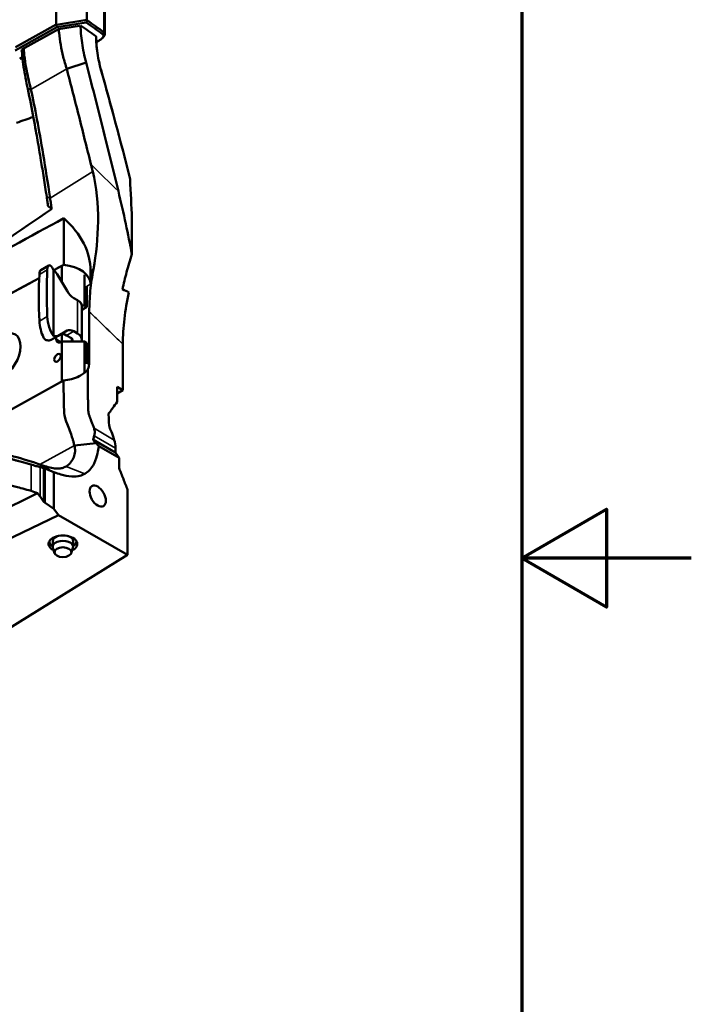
# Model space of a CAD drawing. Header units: millimetres. Extents: x 0 to 2100, y 0 to 1485.
# Tile 256 of 256: x 1902 to 2100, y 611 to 901. Entities that reach past the tile are written whole.
import ezdxf

# ---------------------------------------------------------------- set-up
doc = ezdxf.new("R2010")
doc.units = ezdxf.units.MM
doc.header["$LTSCALE"] = 5
doc.layers.get('0').update_dxf_attribs({"lineweight": 25})
for name, color, linetype, lineweight in [('Rahmen (ISO)', 7, 'Continuous', 70), ('Sichtbar (ISO)', 7, 'Continuous', 50), ('Sichtbar schmal (ISO)', 7, 'Continuous', 35)]:
    doc.layers.add(name, color=color, linetype=linetype, lineweight=lineweight)

# ---------------------------------------------------------------- blocks, each defined once
blk = doc.blocks.new('Ränder Vorgaberahmen')
at = {"layer": 'Rahmen (ISO)', "flags": 128}
for points in [[(10, 10), (10, 287), (410, 287), (410, 10), (10, 10)], [(420, 148.5), (410, 148.5), (415, 151.387), (415, 145.613), (410, 148.5)]]:
    blk.add_lwpolyline(points, dxfattribs=at)

msp = doc.modelspace()

# ---------------------------------------------------------------- linework, layer by layer
at = {"layer": 'Sichtbar (ISO)'}
for p, q in [((1927.0732, 1036.1252), (1927.0732, 896.9512)), ((1921.8269, 901.1723), (1921.8269, 952.2777)), ((1912.6922, 899.792), (1912.6922, 951.2007)), ((1900.7287, 893.0914), (1912.6922, 899.792)), ((1912.7976, 899.7289), (1912.6922, 899.792)), ((1921.8269, 901.1723), (1912.7976, 899.7289)), ((1912.976, 899.0177), (1912.7976, 899.7289)), ((1921.586, 900.3941), (1912.976, 899.0177)), ((1900.6679, 892.1241), (1912.976, 899.0177)), ((1913.4347, 898.4313), (1902.6337, 892.3818)), ((1919.6551, 899.4257), (1913.4347, 898.4313)), ((1926.7643, 897.5371), (1926.4284, 896.9874)), ((1924.4609, 894.4823), (1924.461, 894.4824)), ((1924.5732, 896.0306), (1924.5732, 895.6441)), ((1924.5987, 894.5644), (1925.3354, 895.0031)), ((1902.6337, 892.3818), (1902.5379, 891.8205)), ((1901.9801, 889.6844), (1902.7973, 890.1422)), ((1915.8541, 886.7008), (1921.5408, 888.5946)), ((1925.971, 886.4083), (1925.971, 886.4082)), ((1905.3046, 880.613), (1904.3553, 880.8363)), ((1914.9595, 842.6823), (1914.953, 828.9892)), ((1935.0804, 832.0908), (1935.0804, 842.5155)), ((1908.2194, 827.4291), (1910.56, 828.7805)), ((1914.4294, 828.7052), (1914.4294, 823.9239)), ((1922.8939, 823.3143), (1922.8957, 827.1557)), ((1913.3591, 825.7777), (1915.9449, 821.299)), ((1921.0894, 816.964), (1921.0894, 826.0316)), ((1921.7965, 822.6795), (1921.7965, 816.5558)), ((1919.0056, 818.5754), (1917.9449, 819.1877)), ((1921.0894, 816.964), (1920.3066, 816.964)), ((1920.3236, 816.7382), (1920.3236, 806.9403)), ((1920.5036, 815.8093), (1920.3236, 815.8093)), ((1921.7965, 816.5558), (1920.5036, 815.8093)), ((1921.7965, 816.5558), (1921.0894, 816.964)), ((1922.5036, 800.2258), (1922.5036, 815.1651)), ((1913.3591, 808.095), (1915.9449, 809.5879)), ((1911.2378, 806.8702), (1913.3591, 808.095)), ((1912.7672, 807.0719), (1912.7672, 807.7533)), ((1914.4094, 806.3386), (1914.4094, 808.544)), ((1917.2378, 807.3485), (1915.8236, 808.165)), ((1919.0056, 808.7774), (1917.9449, 809.3898)), ((1914.4294, 806.3496), (1914.2185, 806.234)), ((1914.4294, 806.3496), (1914.4294, 794.6084)), ((1921.0894, 806.3496), (1914.4294, 806.3496)), ((1916.9218, 806.3496), (1917.2378, 806.532)), ((1921.7965, 805.9413), (1921.0894, 806.3496)), ((1921.0894, 797.282), (1921.0894, 806.3496)), ((1921.7965, 805.9413), (1921.7965, 799.8176)), ((1932.4031, 805.6259), (1932.4031, 792.0609)), ((1930.7338, 793.0246), (1932.4031, 792.0609)), ((1932.4031, 792.0609), (1930.7338, 791.0971)), ((1918.1106, 775.7067), (1918.1106, 775.7067)), ((1918.1157, 775.7072), (1924.5053, 776.409)), ((1931.2806, 772.0677), (1925.3463, 775.4939)), ((1930.2478, 774.9587), (1930.2478, 773.7794)), ((1931.2806, 772.0677), (1930.34, 773.4273)), ((1931.2806, 772.0677), (1931.2806, 769.1088)), ((1908.2637, 770.0218), (1910.6988, 768.4376)), ((1912.0946, 757.1084), (1912.0946, 767.8431)), ((1907.235, 761.6425), (1894.2513, 755.3525)), ((1909.0074, 759.2456), (1907.9861, 760.6694)), ((1933.8047, 762.6279), (1933.8047, 743.4866)), ((1912.0946, 757.1084), (1909.4557, 758.8142)), ((1894.2513, 745.9628), (1913.4261, 755.2522)), ((1912.0946, 757.1084), (1913.4261, 755.2522)), ((1933.8047, 743.4866), (1913.4261, 755.2522)), ((1910.7254, 747.5745), (1910.7254, 747.5618)), ((1911.7254, 747.5618), (1911.7254, 745.9288)), ((1917.7254, 747.5618), (1917.7254, 745.9288)), ((1918.7254, 747.5745), (1918.7254, 747.5618)), ((1893.2011, 718.3476), (1933.8047, 743.4866)), ((1912.2648, 744.0407), (1911.7726, 745.6226)), ((1917.186, 744.0407), (1917.6781, 745.6226))]:
    msp.add_line(p, q, dxfattribs=at)
for centre, major_axis, ratio, start_param, end_param in [((1051.8114, 584.354), (-921.1655, -246.8255), 0.31783725, 3.39332029, 3.40763278), ((1051.8114, 134.035), (577.603, 1123.7314), 0.64522027, 5.73729506, 5.73752924), ((1921.5732, 895.3132), (-2.9892, -0.8009), 0.31783725, 3.05663343, 3.39332029), ((1921.5732, 895.3132), (-2.9892, -0.8009), 0.31783725, 2.91634376, 2.91638569), ((1921.5732, 895.6396), (3, 0), 0.57735027, 6.28308658, 6.28318531), ((-34045.2181, -19130.5591), (51548.8336, 23394.7579), 0.08602677, 0.76072206, 0.76085564), ((2614.9288, 1285.9292), (-920.2392, -600.6905), 0.02179298, 5.56837548, 5.61554904), ((1102.7429, 348.2051), (969.8193, 572.1321), 0.02187597, 0.56534055, 0.62055376), ((1874.0375, 826.4939), (48.8545, 1.0183), 0.58529888, 6.27072199, 6.84896751), ((1909.2868, 823.4266), (0.974, -4.0402), 0.28544308, 3.22565268, 3.90352493), ((1939.5963, 773.8802), (19.1255, -79.3327), 0.28544308, 3.90352493, 4.11857677), ((1911.6274, 824.7779), (0.974, -4.0402), 0.28544308, 2.28645265, 3.90352493), ((1878.6629, 803.4918), (-193.9578, -106.3378), 0.02265904, 4.5117694, 4.52705626), ((1878.663, 803.4918), (193.958, 106.3377), 0.02265903, 1.37292396, 1.38546376), ((1911.3591, 824.623), (-2, 3.4641), 0.57735027, 4.71238898, 5.23595489), ((1913.1223, 823.387), (-9.7713, 0.11), 0.58501661, 3.14812953, 4.53051475), ((1878.663, 803.4918), (193.958, 106.3377), 0.02265903, 1.40794342, 1.5298081), ((1878.6629, 803.4918), (-193.9578, -106.3378), 0.02265904, 4.54953582, 4.67003552), ((1937.2556, 772.5288), (-19.1255, 79.3327), 0.28544308, 0.76193227, 0.97698411), ((1917.9449, 822.4537), (2, -3.4641), 0.57735027, 4.71238898, 5.49778714), ((1916.8467, 825.5372), (-3.5, 6.0622), 0.57735027, 3.92699082, 3.92720591), ((2285.1937, 1068.2021), (-553.8383, 0), 0.57735027, 0.87997269, 0.88440077), ((1915.8236, 816.7382), (4.5, 0), 0.57735027, 0, 0.78539816), ((1911.6274, 811.714), (-0.974, 4.0402), 0.28544308, 0.97698411, 2.59405639), ((1909.2868, 810.3626), (-0.974, 4.0402), 0.28544308, 0.97698411, 2.25023005), ((1917.9449, 806.1238), (-2, 3.4641), 0.57735027, 5.49778714, 6.28318531), ((1909.2378, 810.3343), (2, -3.4641), 0.57735027, 5.7884242, 6.28318531), ((1911.3591, 811.5591), (2, -3.4641), 0.57735027, 5.7596194, 6.28318531), ((1914.2185, 807.867), (1.0402, 1.7086), 0.59226017, 2.36998809, 3.94078442), ((1915.8236, 804.899), (-2, 3.4641), 0.57735027, 5.49778714, 6.28318531), ((1916.5307, 806.9403), (1, 0), 0.57735027, 5.49778714, 7.06858347), ((1915.8236, 806.9403), (4.5, 0), 0.57735027, 6.05381426, 7.06858347), ((1917.5538, 803.0836), (3.5, -6.0622), 0.57735074, 0.38254595, 0.78539783), ((1878.6629, 780.6299), (-193.9578, -106.3378), 0.02265904, 1.59836242, 1.74653364), ((1923.362, 770.7693), (4.8081, 8.7702), 0.56203457, 5.48535777, 5.81115635), ((1930.9363, 774.1984), (-0.4808, -0.877), 0.56203457, 5.48535777, 6.00895655), ((1900.915, 757.1682), (10, 0), 0.57735027, 0.8866681, 1.11119674), ((1900.8457, 756.0283), (7.5376, -9.6013), 0.6962437, 1.50860801, 1.60935828), ((1909.7145, 759.7044), (0.7498, -0.9553), 0.69262647, 4.65000667, 5.17360544), ((1914.7254, 746.7453), (4.25, 0), 0.57735027, 5.40526315, 10.30270012), ((1914.7254, 747.5618), (-3, 0), 0.57735027, 5.29989868, 6.28318531), ((1914.7254, 747.5618), (3, 0), 0.57735027, 0, 0.98328663), ((1914.7254, 747.5618), (-4, 0), 0.57735027, 6.27766101, 7.00591955), ((1914.7254, 745.9288), (3, 0), 0.57735027, 6.10547471, 9.60248856), ((1914.7254, 747.5618), (4, 0), 0.57735027, 5.56045106, 6.28870961)]:
    msp.add_ellipse(centre, major_axis=major_axis, ratio=ratio, start_param=start_param, end_param=end_param, dxfattribs=at)
for centre, major_axis, ratio in [((1896.8035, 801.9998), (3.9009, 6.4072), 0.59226017), ((1913.13, 801.5552), (-0.6762, -1.1106), 0.59226017), ((1924.9784, 760.8299), (-1.7, 2.9445), 0.57735027), ((1914.7254, 744.2958), (-2.5, 0), 0.57735027)]:
    msp.add_ellipse(centre, major_axis=major_axis, ratio=ratio, dxfattribs=at)
for points, knots in [([(1919.9439, 899.4722), (1919.9461, 898.7257), (1919.9815, 897.9269), (1920.1179, 896.2112), (1920.2228, 895.29), (1920.4981, 893.4066), (1920.6684, 892.4451), (1921.0645, 890.5146), (1921.2918, 889.5423), (1921.5408, 888.5944)], [0.00981421, 0.00981421, 0.00981421, 0.00981421, 0.28278792, 0.28278792, 0.57355955, 0.57355955, 0.86552073, 0.86552073, 1.16338622, 1.16338622, 1.16338622, 1.16338622]), ([(1921.9019, 900.9611), (1921.8492, 900.8666), (1921.7966, 900.7721), (1921.6913, 900.5831), (1921.6387, 900.4886), (1921.586, 900.3941)], [-0.0650229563, -0.0650229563, -0.0650229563, -0.0650229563, -0.0325159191, -0.0325159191, -0.0000156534, -0.0000156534, -0.0000156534, -0.0000156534]), ([(1926.4278, 896.987), (1925.6384, 897.5611), (1924.8403, 898.1319), (1923.2264, 899.2676), (1922.4105, 899.8325), (1921.586, 900.3941)], [0.00008243, 0.00008243, 0.00008243, 0.00008243, 0.76532636, 0.76532636, 1.53137214, 1.53137214, 1.53137214, 1.53137214]), ([(1926.7644, 897.5377), (1925.9715, 898.1146), (1925.1699, 898.6883), (1923.549, 899.8294), (1922.7297, 900.3969), (1921.9019, 900.9611)], [0.00008657, 0.00008657, 0.00008657, 0.00008657, 0.76863115, 0.76863115, 1.53769814, 1.53769814, 1.53769814, 1.53769814]), ([(1913.5016, 898.442), (1913.5252, 898.0674), (1913.5552, 897.6864), (1913.6985, 896.1767), (1913.8602, 895.0125), (1914.2784, 892.6497), (1914.5333, 891.4577), (1915.1334, 889.0664), (1915.4786, 887.8717), (1915.8553, 886.7013)], [-1.24103362, -1.24103362, -1.24103362, -1.24103362, -1.11291311, -1.11291311, -0.74065793, -0.74065793, -0.37264414, -0.37264414, -0.00015734, -0.00015734, -0.00015734, -0.00015734]), ([(1925.3364, 895.003), (1925.6399, 895.1838), (1925.9008, 895.3693), (1926.3315, 895.7423), (1926.4918, 895.9274), (1926.6933, 896.2842), (1926.7272, 896.4501), (1926.6692, 896.7477), (1926.5783, 896.8795), (1926.4292, 896.9876)], [0.000063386, 0.000063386, 0.000063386, 0.000063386, 0.132335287, 0.132335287, 0.273430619, 0.273430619, 0.41926809, 0.41926809, 0.56386897, 0.56386897, 0.56386897, 0.56386897]), ([(1926.6267, 896.0725), (1926.6621, 896.1098), (1926.6954, 896.1469), (1926.8166, 896.2901), (1926.889, 896.3945), (1926.9998, 896.5993), (1927.0374, 896.6992), (1927.0867, 896.9411), (1927.0754, 897.0774), (1926.9753, 897.3252), (1926.8876, 897.436), (1926.7646, 897.5361)], [0.195565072, 0.195565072, 0.195565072, 0.195565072, 0.222783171, 0.222783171, 0.300914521, 0.300914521, 0.380104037, 0.380104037, 0.49973648, 0.49973648, 0.617970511, 0.617970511, 0.617970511, 0.617970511]), ([(1924.5733, 895.6395), (1924.5732, 894.8111), (1924.6234, 893.8642), (1924.8235, 891.914), (1924.9732, 890.8894), (1925.3518, 888.8651), (1925.585, 887.8417), (1925.885, 886.7186), (1925.9277, 886.5628), (1925.971, 886.4083)], [0, 0, 0, 0, 0.31918621, 0.31918621, 0.628510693, 0.628510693, 0.9378062, 0.9378062, 0.988061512, 0.988061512, 0.988061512, 0.988061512]), ([(1902.6483, 892.39), (1902.67, 891.7952), (1902.7082, 891.1788), (1902.8632, 889.3364), (1903.0063, 888.2202), (1903.3103, 886.1767), (1903.4947, 885.1096), (1903.9006, 882.9654), (1904.1224, 881.8889), (1904.3546, 880.836)], [-1.12393746, -1.12393746, -1.12393746, -1.12393746, -0.96450564, -0.96450564, -0.6549455, -0.6549455, -0.329457, -0.329457, -0.00023215, -0.00023215, -0.00023215, -0.00023215]), ([(1903.1629, 892.6782), (1903.1878, 892.3155), (1903.2184, 891.9464), (1903.3663, 890.3931), (1903.5295, 889.1661), (1903.8375, 887.3248), (1903.9474, 886.7223), (1904.424, 884.2661), (1904.8416, 882.4207), (1905.3048, 880.6124)], [0.24650165, 0.24650165, 0.24650165, 0.24650165, 0.37066691, 0.37066691, 0.76026399, 0.76026399, 0.94786066, 0.94786066, 1.52050234, 1.52050234, 1.52050234, 1.52050234]), ([(1931.0756, 850.6542), (1929.5586, 856.9739), (1928.0068, 863.2893), (1924.8286, 875.9365), (1923.2019, 882.2681), (1921.5412, 888.5949)], [-3.97904429, -3.97904429, -3.97904429, -3.97904429, -1.99352511, -1.99352511, -0.00009737, -0.00009737, -0.00009737, -0.00009737]), ([(1915.8529, 886.7008), (1917.0776, 882.0253), (1918.2836, 877.347), (1920.6577, 867.9855), (1921.8258, 863.3022), (1922.9751, 858.6165)], [0.00009198, 0.00009198, 0.00009198, 0.00009198, 1.47251483, 1.47251483, 2.94489815, 2.94489815, 2.94489815, 2.94489815]), ([(1904.3551, 880.8358), (1904.9703, 878.0396), (1905.5726, 874.9734), (1906.3163, 870.9708), (1906.5404, 869.7328), (1907.0898, 866.6355), (1907.4168, 864.7337), (1907.9032, 861.8412), (1908.0757, 860.8016), (1908.5241, 858.0697), (1908.7974, 856.3746), (1909.2163, 853.738), (1909.3617, 852.8154), (1909.6562, 850.9328), (1909.8079, 849.9556), (1909.9558, 848.997)], [0.00029363, 0.00029363, 0.00029363, 0.00029363, 0.87416789, 0.87416789, 1.25890825, 1.25890825, 1.84898855, 1.84898855, 2.17962954, 2.17962954, 2.7199396, 2.7199396, 3.00870696, 3.00870696, 3.31215032, 3.31215032, 3.31215032, 3.31215032]), ([(1910.9547, 848.6663), (1910.2477, 853.2439), (1909.6081, 857.2603), (1907.65, 868.9741), (1906.4809, 875.3234), (1905.3046, 880.6123)], [0.00007193, 0.00007193, 0.00007193, 0.00007193, 1.42972567, 1.42972567, 3.96430788, 3.96430788, 3.96430788, 3.96430788]), ([(1922.9752, 858.6165), (1923.0635, 858.2563), (1923.1529, 857.8961), (1923.3336, 857.1761), (1923.425, 856.8162), (1923.5173, 856.4565)], [0.000007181, 0.000007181, 0.000007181, 0.000007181, 0.113210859, 0.113210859, 0.226414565, 0.226414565, 0.226414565, 0.226414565]), ([(1923.5173, 856.4565), (1924.6865, 851.9013), (1925.1348, 846.8496), (1925.0408, 836.8785), (1924.5412, 832.0406), (1923.7229, 827.6687)], [0.00000099, 0.00000099, 0.00000099, 0.00000099, 1.43350049, 1.43350049, 2.81361785, 2.81361785, 2.81361785, 2.81361785]), ([(1931.0756, 850.6542), (1931.8378, 847.4791), (1932.573, 844.2606), (1933.9042, 838.0772), (1934.5132, 835.0827), (1935.0804, 832.0908)], [0.0000022, 0.0000022, 0.0000022, 0.0000022, 0.99756691, 0.99756691, 1.9121336, 1.9121336, 1.9121336, 1.9121336]), ([(1909.9561, 848.9969), (1910.0265, 848.5402), (1910.0958, 848.0815), (1910.2319, 847.1593), (1910.2987, 846.6959), (1910.3643, 846.2309)], [0.000099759, 0.000099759, 0.000099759, 0.000099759, 0.14271188, 0.14271188, 0.285643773, 0.285643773, 0.285643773, 0.285643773]), ([(1911.367, 845.4223), (1911.3022, 845.964), (1911.2359, 846.5036), (1911.099, 847.5853), (1911.0284, 848.1273), (1910.9558, 848.6663)], [0.000001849, 0.000001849, 0.000001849, 0.000001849, 0.166013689, 0.166013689, 0.334360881, 0.334360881, 0.334360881, 0.334360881]), ([(1910.3645, 846.2307), (1910.5329, 846.0982), (1910.7009, 845.9645), (1911.035, 845.6952), (1911.2014, 845.5593), (1911.367, 845.4223)], [-0.226642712, -0.226642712, -0.226642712, -0.226642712, -0.113290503, -0.113290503, -0.000010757, -0.000010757, -0.000010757, -0.000010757]), ([(1932.3034, 821.7572), (1932.6464, 823.4237), (1933.0445, 825.1052), (1933.967, 828.5544), (1934.4954, 830.3216), (1935.0804, 832.0908)], [0.000001, 0.000001, 0.000001, 0.000001, 0.55517918, 0.55517918, 1.13266346, 1.13266346, 1.13266346, 1.13266346]), ([(1911.8587, 827.6385), (1911.864, 827.6283), (1911.8696, 827.6181), (1911.9271, 827.5199), (1912.0042, 827.4322), (1912.0912, 827.355)], [0.109144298, 0.109144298, 0.109144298, 0.109144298, 0.1135917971, 0.1135917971, 0.1518302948, 0.1518302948, 0.1518302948, 0.1518302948]), ([(1922.5036, 815.1651), (1922.5036, 817.1516), (1922.6058, 819.196), (1923.0132, 823.3745), (1923.3181, 825.5061), (1923.7229, 827.6687)], [-1.45910432, -1.45910432, -1.45910432, -1.45910432, -0.72921747, -0.72921747, -0.000001, -0.000001, -0.000001, -0.000001]), ([(1934.197, 820.8575), (1933.6038, 818.2214), (1933.1558, 815.6214), (1932.5544, 810.5243), (1932.4031, 808.0325), (1932.4031, 805.6259)], [-1.76376332, -1.76376332, -1.76376332, -1.76376332, -0.88424578, -0.88424578, -0.000001, -0.000001, -0.000001, -0.000001]), ([(1909.0017, 807.6077), (1909.0774, 807.4584), (1909.1685, 807.3193), (1909.4865, 806.9638), (1909.7591, 806.8058), (1910.0439, 806.7384), (1910.0461, 806.7379), (1910.0483, 806.7374)], [-1.9249245, -1.9249245, -1.9249245, -1.9249245, -1.861495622, -1.861495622, -1.736173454, -1.736173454, -1.73519642, -1.73519642, -1.73519642, -1.73519642]), ([(1912.0912, 807.9817), (1912.0042, 808.005), (1911.9271, 808.0458), (1911.8696, 808.1066), (1911.864, 808.1131), (1911.8587, 808.1197)], [0.1568222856, 0.1568222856, 0.1568222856, 0.1568222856, 0.1950607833, 0.1950607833, 0.1995082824, 0.1995082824, 0.1995082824, 0.1995082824]), ([(1922.1073, 798.2139), (1921.763, 797.744), (1921.3255, 797.3231), (1920.433, 796.6591), (1919.9991, 796.3971), (1918.8262, 795.8074), (1918.0484, 795.5237), (1916.5, 795.1132), (1915.7261, 794.9752), (1914.9458, 794.8942)], [-0.854998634, -0.854998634, -0.854998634, -0.854998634, -0.652132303, -0.652132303, -0.490079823, -0.490079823, -0.236274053, -0.236274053, -0.000001, -0.000001, -0.000001, -0.000001]), ([(1923.9074, 780.8031), (1923.7857, 781.1424), (1923.6611, 781.4791), (1923.4219, 782.1117), (1923.3092, 782.404), (1923.1204, 782.8874), (1923.0485, 783.07), (1922.9341, 783.3599), (1922.8919, 783.4666), (1922.7834, 783.7409), (1922.7614, 783.7967), (1922.6812, 784.0009), (1922.6296, 784.132), (1922.5627, 784.3121), (1922.5412, 784.3718), (1922.4765, 784.5606), (1922.4374, 784.688), (1922.3635, 784.9765), (1922.3323, 785.1306), (1922.2362, 785.7248), (1922.1918, 786.2801), (1922.1421, 787.7106), (1922.1314, 788.3873), (1922.1184, 789.5621), (1922.1147, 790.2118), (1922.1032, 793.2695), (1922.1073, 795.7429), (1922.1073, 798.2139)], [0.000001, 0.000001, 0.000001, 0.000001, 0.15753247, 0.15753247, 0.29743127, 0.29743127, 0.38530672, 0.38530672, 0.43478924, 0.43478924, 0.53864228, 0.53864228, 0.66396528, 0.66396528, 0.72525275, 0.72525275, 0.85520587, 0.85520587, 1.00062558, 1.00062558, 1.39199611, 1.39199611, 1.66464424, 1.66464424, 1.94867616, 1.94867616, 3.13218676, 3.13218676, 3.13218676, 3.13218676]), ([(1918.1061, 775.704), (1918.096, 775.7519), (1918.0554, 775.9448), (1917.9503, 776.3801), (1917.9088, 776.5426), (1917.7869, 777.0016), (1917.7016, 777.2996), (1917.4668, 778.0789), (1917.3052, 778.5718), (1916.9003, 779.7438), (1916.646, 780.427), (1915.789, 782.6438), (1915.5392, 783.1689), (1914.9611, 785.4703), (1914.9465, 787.433), (1914.9458, 794.8942)], [0.000600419, 0.000600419, 0.000600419, 0.000600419, 0.015861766, 0.015861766, 0.025050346, 0.025050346, 0.042366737, 0.042366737, 0.071959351, 0.071959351, 0.115690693, 0.115690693, 0.211383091, 0.211383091, 0.403860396, 0.403860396, 0.403860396, 0.403860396]), ([(1930.7342, 788.561), (1930.734, 788.897), (1930.734, 789.244), (1930.7339, 789.6039), (1930.7339, 789.9638), (1930.7338, 790.3367), (1930.7338, 790.7162), (1930.7338, 790.8273), (1930.7338, 790.9389), (1930.7338, 791.0509), (1930.7338, 791.3216), (1930.7338, 791.5947), (1930.7338, 791.8675), (1930.7338, 792.253), (1930.7338, 792.6379), (1930.7338, 793.0246)], [0, 0, 0, 0, 0.25, 0.25, 0.25, 0.5, 0.5, 0.5, 0.57314508, 0.57314508, 0.57314508, 0.75, 0.75, 0.75, 1, 1, 1, 1]), ([(1928.2027, 785.1273), (1928.3866, 785.3772), (1928.5773, 785.6356), (1928.9814, 786.1831), (1929.2074, 786.489), (1929.8525, 787.3631), (1930.3011, 787.9718), (1930.7342, 788.561)], [0.000006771, 0.000006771, 0.000006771, 0.000006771, 0.155109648, 0.155109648, 0.338335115, 0.338335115, 0.693280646, 0.693280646, 0.693280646, 0.693280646]), ([(1908.2598, 770.0199), (1905.906, 770.9126), (1902.7935, 771.8024), (1897.3952, 773.2986), (1896.5159, 773.5118), (1892.5134, 775.6482), (1890.329, 776.9094), (1876.4555, 784.9192)], [0.00055501, 0.00055501, 0.00055501, 0.00055501, 0.84163269, 0.84163269, 1.73394235, 1.73394235, 2.2873272, 2.2873272, 2.2873272, 2.2873272]), ([(1928.2027, 785.1273), (1928.2331, 782.7403), (1928.3082, 781.8767), (1928.7031, 780.4231), (1929.1988, 779.3443), (1929.8855, 777.3517)], [0, 0, 0, 0, 0.8839134, 0.8839134, 1.88012188, 1.88012188, 1.88012188, 1.88012188]), ([(1879.3701, 783.1282), (1883.9652, 780.4752), (1888.5527, 777.8179), (1893.8997, 774.7438), (1894.8582, 774.1942), (1896.1898, 773.4431), (1896.8274, 773.0871), (1897.7284, 772.605), (1898.1075, 772.4072), (1898.7023, 772.1198), (1898.9481, 772.007), (1899.3807, 771.8274), (1899.5628, 771.7574), (1899.9134, 771.6348), (1900.0701, 771.5842), (1900.3056, 771.5126), (1900.3783, 771.4911), (1900.5961, 771.4278), (1900.7516, 771.3841), (1901.0238, 771.3083), (1901.126, 771.2801), (1901.4553, 771.1891), (1901.5847, 771.1534), (1902.0045, 771.0374), (1902.2718, 770.9635), (1902.9956, 770.7623), (1903.4372, 770.6387), (1904.3758, 770.3725), (1904.8642, 770.2321), (1905.3509, 770.0895)], [0.000001, 0.000001, 0.000001, 0.000001, 1.94957611, 1.94957611, 2.26364171, 2.26364171, 2.46971362, 2.46971362, 2.59320922, 2.59320922, 2.67308698, 2.67308698, 2.73082565, 2.73082565, 2.77803461, 2.77803461, 2.79896424, 2.79896424, 2.84055031, 2.84055031, 2.87975689, 2.87975689, 2.90559251, 2.90559251, 2.94947159, 2.94947159, 3.02346992, 3.02346992, 3.10439396, 3.10439396, 3.10439396, 3.10439396]), ([(1923.9074, 780.8031), (1923.9692, 780.631), (1924.0168, 780.4562), (1924.0874, 780.0825), (1924.107, 779.884), (1924.1138, 779.3197), (1924.0615, 778.9539), (1923.9582, 778.59)], [-0.330610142, -0.330610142, -0.330610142, -0.330610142, -0.25053784, -0.25053784, -0.161687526, -0.161687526, -0.000001, -0.000001, -0.000001, -0.000001]), ([(1923.9582, 778.59), (1923.9108, 778.4229), (1923.8636, 778.2529), (1923.7719, 777.9133), (1923.7269, 777.7423), (1923.683, 777.5696)], [0.000001, 0.000001, 0.000001, 0.000001, 0.074217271, 0.074217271, 0.149421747, 0.149421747, 0.149421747, 0.149421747]), ([(1918.1146, 775.711), (1918.2808, 775.1463), (1918.3381, 774.5678), (1918.2698, 773.4069), (1918.1376, 772.8357), (1917.7354, 771.7994), (1917.4335, 771.2221), (1916.895, 770.5728), (1916.7974, 770.4648), (1916.3912, 770.0526), (1916.0532, 769.7904), (1915.6861, 769.5785)], [-1.36318873, -1.36318873, -1.36318873, -1.36318873, -1.0094146, -1.0094146, -0.64112767, -0.64112767, -0.29359127, -0.29359127, -0.22035868, -0.22035868, -0.000001, -0.000001, -0.000001, -0.000001]), ([(1921.1756, 767.4159), (1922.1655, 767.9875), (1923.1393, 768.8671), (1924.3703, 771.4319), (1924.688, 772.559), (1925.0621, 774.089), (1925.2112, 774.8099), (1925.3463, 775.4939)], [0.000001, 0.000001, 0.000001, 0.000001, 0.59393694, 0.59393694, 0.97140192, 0.97140192, 1.27077622, 1.27077622, 1.27077622, 1.27077622]), ([(1923.7835, 777.2127), (1923.7588, 777.2402), (1923.7377, 777.2692), (1923.7128, 777.3134), (1923.7059, 777.3275), (1923.6939, 777.356), (1923.6889, 777.3703), (1923.6809, 777.3985), (1923.6779, 777.4124), (1923.6736, 777.4401), (1923.6723, 777.4539), (1923.6713, 777.4831), (1923.6717, 777.4983), (1923.675, 777.5323), (1923.6783, 777.551), (1923.683, 777.5696)], [-0.0530468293, -0.0530468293, -0.0530468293, -0.0530468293, -0.0391840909, -0.0391840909, -0.0327940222, -0.0327940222, -0.0265129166, -0.0265129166, -0.0205171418, -0.0205171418, -0.0145938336, -0.0145938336, -0.0080603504, -0.0080603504, -0.0000009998, -0.0000009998, -0.0000009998, -0.0000009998]), ([(1923.7835, 777.2127), (1923.9053, 777.0769), (1924.0274, 776.9415), (1924.3139, 776.6252), (1924.4404, 776.4867), (1924.5073, 776.4137)], [0.000000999, 0.000000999, 0.000000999, 0.000000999, 0.068356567, 0.068356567, 0.158296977, 0.158296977, 0.158296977, 0.158296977]), ([(1924.5032, 776.4114), (1924.6425, 776.2594), (1924.7825, 776.1068), (1925.0634, 775.8013), (1925.2053, 775.647), (1925.3463, 775.4939)], [0.000654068, 0.000654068, 0.000654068, 0.000654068, 0.076185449, 0.076185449, 0.152227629, 0.152227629, 0.152227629, 0.152227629]), ([(1885.5925, 771.7302), (1887.0548, 770.8859), (1888.3853, 770.1177), (1889.5642, 769.4371), (1898.6135, 764.2125), (1898.7272, 764.1468), (1900.9368, 763.5515), (1902.0263, 763.258), (1903.6252, 762.8358), (1905.3509, 762.3426)], [0, 0, 0, 0, 0.08024879, 0.08024879, 0.08024879, 0.69626871, 0.69626871, 0.69626871, 1, 1, 1, 1]), ([(1907.9861, 769.3685), (1907.6172, 769.4615), (1907.2148, 769.5668), (1906.5399, 769.7506), (1906.291, 769.8197), (1905.8113, 769.9557), (1905.5835, 770.0213), (1905.3509, 770.0895)], [0.000001, 0.000001, 0.000001, 0.000001, 0.162578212, 0.162578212, 0.252621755, 0.252621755, 0.330622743, 0.330622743, 0.330622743, 0.330622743]), ([(1907.9861, 769.3685), (1908.155, 769.3259), (1908.3264, 769.2816), (1908.6664, 769.1912), (1908.8364, 769.1448), (1909.0074, 769.0966)], [0.000001, 0.000001, 0.000001, 0.000001, 0.074465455, 0.074465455, 0.149400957, 0.149400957, 0.149400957, 0.149400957]), ([(1915.6861, 769.5785), (1915.3263, 769.3708), (1914.9395, 769.2118), (1914.117, 768.9932), (1913.6821, 768.9341), (1912.919, 768.9202), (1912.6019, 768.9387), (1911.6773, 769.0496), (1911.0472, 769.1879), (1909.7066, 769.5569), (1909.0124, 769.7807), (1908.266, 770.0256)], [0.000001, 0.000001, 0.000001, 0.000001, 0.215789, 0.215789, 0.43208172, 0.43208172, 0.57949882, 0.57949882, 0.84754455, 0.84754455, 1.10405709, 1.10405709, 1.10405709, 1.10405709]), ([(1909.0074, 769.0966), (1909.0281, 769.0907), (1909.05, 769.0843), (1909.0907, 769.0718), (1909.1091, 769.0659), (1909.1419, 769.0553), (1909.156, 769.0506), (1909.185, 769.0409), (1909.1998, 769.0358), (1909.2309, 769.025), (1909.2471, 769.0192), (1909.2802, 769.0073), (1909.2971, 769.0012), (1909.3607, 768.9776), (1909.4081, 768.9594), (1909.4557, 768.9405)], [0.000001, 0.000001, 0.000001, 0.000001, 0.0090934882, 0.0090934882, 0.0161426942, 0.0161426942, 0.0212878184, 0.0212878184, 0.0265139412, 0.0265139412, 0.0320409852, 0.0320409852, 0.0376750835, 0.0376750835, 0.0530549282, 0.0530549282, 0.0530549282, 0.0530549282]), ([(1910.6962, 768.4311), (1910.4931, 768.5175), (1910.2901, 768.6023), (1909.8761, 768.7723), (1909.6667, 768.8568), (1909.4557, 768.9405)], [-0.134453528, -0.134453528, -0.134453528, -0.134453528, -0.068165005, -0.068165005, -0.000001, -0.000001, -0.000001, -0.000001]), ([(1931.2806, 769.1088), (1931.7009, 768.0301), (1932.1229, 766.9468), (1932.9631, 764.7895), (1933.3847, 763.7066), (1933.8047, 762.6279)], [-0.710257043, -0.710257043, -0.710257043, -0.710257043, -0.355184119, -0.355184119, -0.000001, -0.000001, -0.000001, -0.000001]), ([(1910.7014, 768.4441), (1910.9317, 768.3458), (1911.1621, 768.2467), (1911.6259, 768.0464), (1911.8612, 767.9444), (1912.0946, 767.8431)], [0.000895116, 0.000895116, 0.000895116, 0.000895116, 0.076018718, 0.076018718, 0.152589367, 0.152589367, 0.152589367, 0.152589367]), ([(1912.0946, 767.8431), (1912.7624, 767.6154), (1913.4705, 767.3811), (1915.0215, 766.9303), (1916.2281, 766.6258), (1919.1858, 766.4607), (1920.4149, 766.9768), (1921.1756, 767.4159)], [-0.973772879, -0.973772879, -0.973772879, -0.973772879, -0.747945, -0.747945, -0.456420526, -0.456420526, -0.000001, -0.000001, -0.000001, -0.000001])]:
    msp.add_open_spline(points, degree=3, knots=knots, dxfattribs=at)
for points in [[(1926.6267, 896.0725), (1926.5272, 895.9678), (1926.4281, 895.8633), (1926.3296, 895.7592)], [(1902.5379, 891.8205), (1902.5848, 891.7956), (1902.6314, 891.7701), (1902.6777, 891.7442)], [(1925.971, 886.4082), (1928.8979, 875.9658), (1931.7085, 865.5103), (1934.3997, 855.0462)], [(1934.3997, 855.0462), (1934.4681, 854.7802), (1934.506, 854.4862), (1934.5205, 854.1836)], [(1934.5205, 854.1836), (1934.7077, 850.2945), (1934.8943, 846.4052), (1935.0804, 842.5155)], [(1924.5075, 776.4135), (1924.5094, 776.4114), (1924.5113, 776.4093), (1924.5132, 776.4072)]]:
    msp.add_open_spline(points, degree=3, dxfattribs=at)
at = {"layer": 'Sichtbar schmal (ISO)'}
for p, q in [((1926.7647, 1037.637), (1926.7647, 897.5376)), ((1924.4048, 896.3256), (1924.4048, 896.2118)), ((1915.8535, 886.7006), (1905.3071, 880.6124)), ((1923.5173, 856.4565), (1910.9552, 848.6665)), ((1910.9546, 848.6665), (1909.956, 848.9971)), ((1910.955, 848.6664), (1910.9549, 848.6664)), ((1907.786, 826.1577), (1910.1266, 827.5091)), ((1911.8587, 808.1197), (1911.8587, 827.6385)), ((1912.0912, 807.9817), (1912.0912, 827.355)), ((1923.7229, 827.6687), (1922.8956, 827.1557)), ((1922.8939, 823.3144), (1921.7964, 822.6807)), ((1919.0056, 818.5754), (1919.0056, 808.7774)), ((1907.786, 812.3928), (1910.1266, 813.7441)), ((1914.2185, 806.234), (1912.7672, 807.0719)), ((1915.8236, 808.165), (1917.9449, 809.3898)), ((1917.2378, 807.3485), (1917.2378, 806.532)), ((1921.7964, 799.8176), (1922.5035, 800.2258)), ((1929.8855, 777.3517), (1923.9074, 780.8031)), ((1930.2478, 774.9587), (1923.9582, 778.59)), ((1907.9456, 770.1374), (1918.1061, 775.7042)), ((1918.1061, 775.7042), (1918.1104, 775.7066)), ((1923.683, 777.5696), (1930.2478, 773.7794)), ((1930.34, 773.4273), (1923.7835, 777.2127)), ((1905.3509, 770.0895), (1905.3509, 762.3426)), ((1907.9861, 769.3685), (1907.9861, 760.6694)), ((1909.0074, 759.2456), (1909.0074, 769.0966)), ((1909.4557, 768.9405), (1909.4557, 758.8142)), ((1921.1756, 767.4159), (1915.6861, 769.5785))]:
    msp.add_line(p, q, dxfattribs=at)
for centre, major_axis, ratio, start_param, end_param in [((1921.5732, 895.6396), (3, 0), 0.57735027, 0, 0.33668016), ((2189.2378, 1506.4816), (-494.7423, 882.2585), 0.60126887, 2.01517938, 2.02715655)]:
    msp.add_ellipse(centre, major_axis=major_axis, ratio=ratio, start_param=start_param, end_param=end_param, dxfattribs=at)
for points in [[(1924.4048, 896.2118), (1924.4048, 895.4561), (1924.4738, 893.8883), (1924.7715, 891.3586), (1925.2478, 888.7626), (1925.6753, 887.0297), (1925.9188, 886.1627)], [(1925.971, 886.4082), (1925.9917, 886.3341), (1925.9718, 886.2502), (1925.9188, 886.1628)]]:
    msp.add_open_spline(points, degree=3, dxfattribs=at)
for points, knots in [([(1925.9188, 886.1627), (1926.9187, 882.6013), (1927.9039, 879.0426), (1928.8744, 875.4865), (1929.8449, 871.9305), (1930.8006, 868.3772), (1931.7417, 864.8266), (1932.6827, 861.2761), (1933.609, 857.7284), (1934.5205, 854.1836)], [0, 0, 0, 0, 0.33333333, 0.33333333, 0.33333333, 0.66666667, 0.66666667, 0.66666667, 1, 1, 1, 1]), ([(1922.5036, 815.1651), (1923.6161, 814.0835), (1924.7245, 813.0091), (1925.8286, 811.942), (1926.5632, 811.2321), (1927.2959, 810.5254), (1928.0267, 809.8219), (1928.3945, 809.4679), (1928.7617, 809.1148), (1929.1285, 808.7624), (1930.2243, 807.7097), (1931.3158, 806.6641), (1932.4031, 805.6259)], [0.000000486, 0.000000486, 0.000000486, 0.000000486, 0.333333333, 0.333333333, 0.333333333, 0.555086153, 0.555086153, 0.555086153, 0.666666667, 0.666666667, 0.666666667, 1, 1, 1, 1])]:
    msp.add_open_spline(points, degree=3, knots=knots, dxfattribs=at)

# ---------------------------------------------------------------- block references
at = {"xscale": 5, "yscale": 5, "zscale": 5}
msp.add_blockref('Ränder Vorgaberahmen', (0, 0), dxfattribs=at)

doc.saveas('drawing.dxf')
